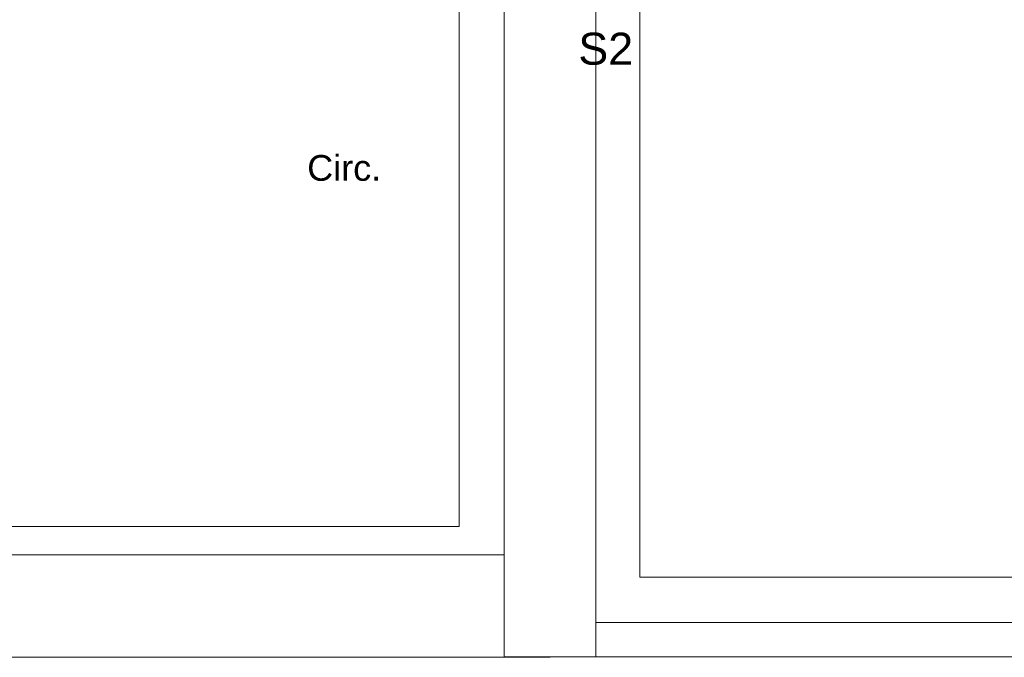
# Model space of a CAD drawing. Header units: millimetres. Extents: x -261 to 187, y -214 to 106.
# Tile 2 of 256: x -214.05 to -209.75, y -213.51 to -210.72. Entities that reach past the tile are written whole.
import ezdxf

# ---------------------------------------------------------------- set-up
doc = ezdxf.new("R2010")
doc.units = ezdxf.units.MM
doc.header["$LTSCALE"] = 0.005
doc.header["$MEASUREMENT"] = 0
doc.linetypes.add('NULL', pattern=[0])
for name, color, linetype, lineweight in [('Ambiente-Textos', 9, 'Continuous', 5), ('IFC-Cobertura-Contorno', 253, 'Continuous', 5), ('IFC-Parede-Contorno', 9, 'Continuous', 5), ('Textos', 7, 'Continuous', 9)]:
    doc.layers.add(name, color=color, linetype=linetype, lineweight=lineweight)
doc.styles.add('Arial', font='arial.ttf')

msp = doc.modelspace()

# ---------------------------------------------------------------- linework, layer by layer
at = {"layer": 'IFC-Cobertura-Contorno', "lineweight": 5}
for p, q in [((-212.1331, -212.9346), (-212.1331, -210.0876)), ((-211.3438, -213.1556), (-211.3438, -210.2481)), ((-217.4888, -212.9346), (-212.1331, -212.9346)), ((-211.3438, -213.1556), (-206.0193, -213.1556))]:
    msp.add_line(p, q, dxfattribs=at)
at = {"layer": 'IFC-Parede-Contorno', "lineweight": 5}
for p, q in [((-211.9355, -213.5034), (-211.9355, -209.9429)), ((-211.5355, -213.5034), (-211.5355, -210.0029)), ((-217.65, -213.0586), (-211.9355, -213.0586)), ((-211.5355, -213.3534), (-206.0243, -213.3534)), ((-218.289, -213.5059), (-211.7355, -213.5059)), ((-211.9355, -213.5034), (-211.5355, -213.5034)), ((-211.7355, -213.5059), (-211.7355, -213.5034)), ((-211.5355, -213.5034), (-205.2438, -213.5034))]:
    msp.add_line(p, q, dxfattribs=at)

# ---------------------------------------------------------------- texts
at = {"layer": 'Ambiente-Textos', "linetype": 'NULL', "lineweight": 5, "insert": (-212.6343, -211.4261), "char_height": 0.1125, "width": 0.676018, "attachment_point": 8, "line_spacing_factor": 0.9, "style": 'Arial'}
msp.add_mtext('Circ.', dxfattribs=at)
at = {"layer": 'Textos', "linetype": 'NULL', "insert": (-211.4928, -210.9195), "char_height": 0.14, "width": 0.478476, "attachment_point": 8, "line_spacing_factor": 0.6, "style": 'Arial'}
msp.add_mtext('S2', dxfattribs=at)

doc.saveas('drawing.dxf')
